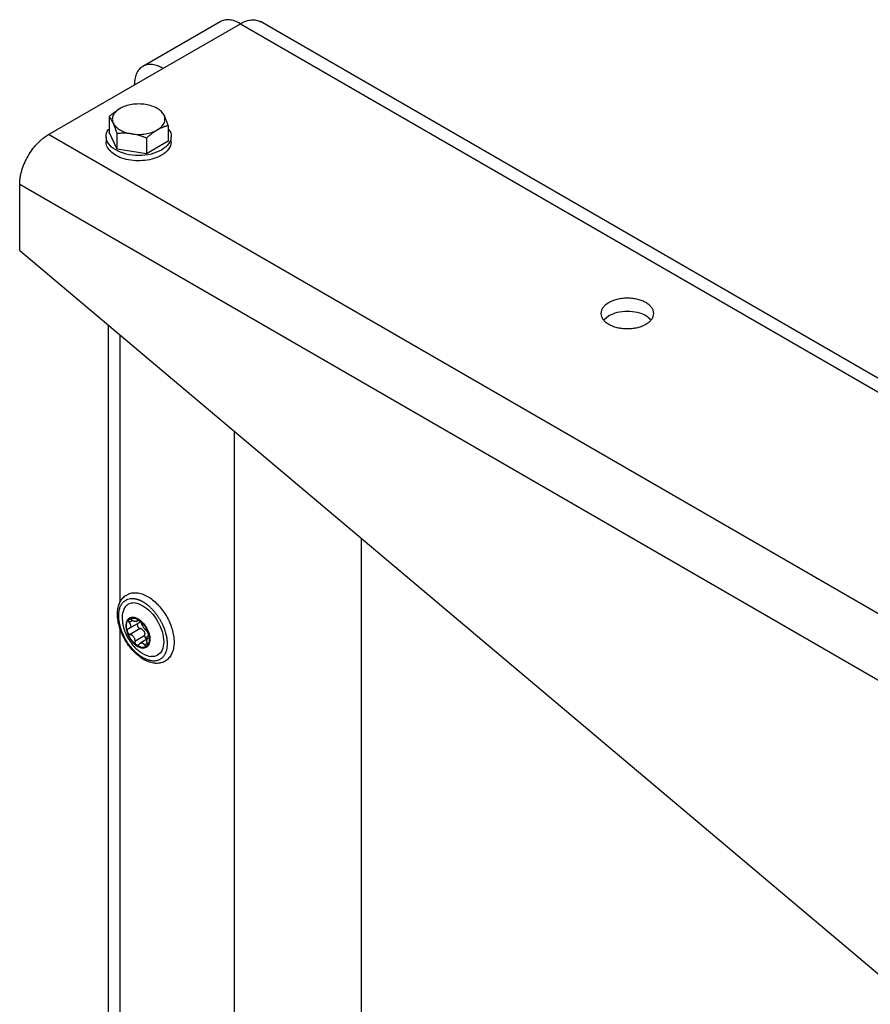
# Model space of a CAD drawing. Header units: millimetres. Extents: x -3787 to 418, y -511 to 3927.
# Tile 85 of 87: x -433 to -224, y 3684 to 3927. Entities that reach past the tile are written whole.
import ezdxf

# ---------------------------------------------------------------- set-up
doc = ezdxf.new("R2010")
doc.units = ezdxf.units.MM

msp = doc.modelspace()

# ---------------------------------------------------------------- linework, layer by layer
at = {"color": 7, "linetype": 'Continuous', "lineweight": 25}
for p, q in [((-383.99, 3926.02), (-403.08, 3915)), ((-398.08, 3914.51), (-378.99, 3925.53)), ((-61.71, 3745.75), (-373.99, 3926.03)), ((-426.36, 3898.18), (-398.08, 3914.51)), ((-411.34, 3902.62), (-411.34, 3898.77)), ((-409.4, 3894.59), (-411.34, 3898.77)), ((-396.84, 3900.38), (-396.84, 3896.53)), ((287.82, 3485.89), (-426.36, 3898.18)), ((-412.09, 3897.65), (-412.09, 3896.34)), ((-409.4, 3894.59), (-409.4, 3898.44)), ((-402.15, 3897.32), (-402.15, 3893.46)), ((-396.84, 3896.53), (-402.15, 3893.46)), ((-396.09, 3896.34), (-396.09, 3897.65)), ((-402.15, 3893.46), (-409.4, 3894.59)), ((-433.43, 3885.93), (280.74, 3473.65)), ((-433.43, 3869.6), (-433.43, 3885.93)), ((-433.43, 3869.6), (-217.77, 3687.94)), ((-288.12, 3853.48), (-289.3, 3852.46)), ((-411.61, 3851.22), (-411.61, 3218.34)), ((-380.4, 3150.64), (-380.4, 3824.93)), ((-349.15, 3798.61), (-349.15, 3242.63)), ((-406.49, 3776.4), (-403.9, 3777.9)), ((-406.29, 3779), (-406.37, 3778.95)), ((-404.66, 3778.1), (-404.05, 3778.45)), ((-403.95, 3777.89), (-403.79, 3777.99)), ((-403.67, 3776.4), (-406.19, 3774.94)), ((-405.06, 3773.28), (-402.54, 3774.74)), ((-401.16, 3774.25), (-403.75, 3772.76)), ((-401.74, 3774.56), (-401.92, 3774.45)), ((-402.23, 3771.79), (-402.16, 3771.84))]:
    msp.add_line(p, q, dxfattribs=at)
at = {"color": 8, "linetype": 'Continuous', "lineweight": 25}
for p, q in [((-378.99, 3925.53), (-61.71, 3742.37)), ((-408.68, 3782.85), (-408.68, 3848.76)), ((-405.57, 3778.38), (-406.42, 3777.88)), ((-404.29, 3778.45), (-404.43, 3778.37)), ((-408.68, 3549.32), (-408.68, 3776.47)), ((-402.65, 3772.36), (-401.94, 3772.77))]:
    msp.add_line(p, q, dxfattribs=at)
at = {"color": 7, "linetype": 'Continuous', "lineweight": 25, "flags": 128}
for points in [[(-406.29, 3779), (-406.08, 3779.09), (-405.34, 3779.18)], [(-405.34, 3779.18), (-404.49, 3778.93), (-403.62, 3778.37), (-402.81, 3777.55), (-402.11, 3776.54), (-401.61, 3775.43), (-401.34, 3774.31), (-401.32, 3773.3), (-401.57, 3772.47), (-402.04, 3771.91), (-402.16, 3771.84)]]:
    msp.add_lwpolyline(points, dxfattribs=at)
at = {"color": 7, "linetype": 'Continuous', "lineweight": 25}
for points, knots in [([(-378.99, 3925.53), (-379.45, 3925.77), (-380.37, 3926.24), (-381.71, 3926.52), (-382.95, 3926.5), (-383.64, 3926.18), (-383.99, 3926.02)], [0, 0, 0, 0, 0.250026, 0.500052, 0.750077, 1, 1, 1, 1]), ([(-378.99, 3925.53), (-378.52, 3925.77), (-377.6, 3926.24), (-376.26, 3926.52), (-375.02, 3926.5), (-374.33, 3926.18), (-373.99, 3926.02)], [0, 0, 0, 0, 0.250026, 0.500052, 0.750077, 1, 1, 1, 1]), ([(-398.08, 3914.51), (-398.15, 3914.55), (-398.29, 3914.63), (-398.51, 3914.74), (-398.72, 3914.85), (-398.94, 3914.95), (-399.15, 3915.03), (-399.52, 3915.17), (-400.03, 3915.33), (-400.69, 3915.45), (-401.34, 3915.49), (-402.17, 3915.41), (-403.11, 3915.06), (-403.88, 3914.42), (-404.37, 3913.74), (-404.66, 3913.16), (-404.88, 3912.53), (-405.02, 3911.94), (-405.1, 3911.39), (-405.14, 3910.92), (-405.15, 3910.59), (-405.15, 3910.42)], [0, 0, 0, 0, 0.019453, 0.038872, 0.058275, 0.077679, 0.097104, 0.116567, 0.178313, 0.240094, 0.304415, 0.368769, 0.500007, 0.631244, 0.695565, 0.75992, 0.821667, 0.883447, 0.922314, 0.961117, 1, 1, 1, 1]), ([(-411.34, 3902.62), (-411.25, 3902.71), (-411.07, 3902.87), (-410.81, 3903.1), (-410.54, 3903.32), (-410.28, 3903.53), (-409.96, 3903.78), (-409.58, 3904.06), (-409.13, 3904.36), (-408.83, 3904.54), (-408.68, 3904.63)], [0, 0, 0, 0, 0.103638, 0.205104, 0.304738, 0.402919, 0.500067, 0.668868, 0.83439, 1, 1, 1, 1]), ([(-408.68, 3904.63), (-409.09, 3904.4), (-409.43, 3904.14), (-410, 3903.57), (-410.22, 3903.26), (-410.51, 3902.63), (-410.59, 3902.3), (-410.59, 3901.65), (-410.51, 3901.32), (-410.37, 3901.01)], [0, 0, 0, 0, 0.25, 0.25, 0.5, 0.5, 0.75, 0.75, 1, 1, 1, 1]), ([(-402.41, 3905.6), (-402.95, 3905.69), (-403.52, 3905.73), (-404.66, 3905.73), (-405.22, 3905.69), (-406.32, 3905.52), (-406.85, 3905.39), (-407.83, 3905.06), (-408.28, 3904.86), (-408.68, 3904.63)], [0, 0, 0, 0, 0.25, 0.25, 0.5, 0.5, 0.75, 0.75, 1, 1, 1, 1]), ([(-397.81, 3902.95), (-397.96, 3903.26), (-398.18, 3903.57), (-398.74, 3904.14), (-399.09, 3904.4), (-399.89, 3904.86), (-400.35, 3905.06), (-401.33, 3905.39), (-401.86, 3905.52), (-402.41, 3905.6)], [0, 0, 0, 0, 0.25, 0.25, 0.5, 0.5, 0.75, 0.75, 1, 1, 1, 1]), ([(-410.37, 3901.01), (-410.39, 3901.06), (-410.45, 3901.18), (-410.53, 3901.34), (-410.62, 3901.53), (-410.73, 3901.73), (-410.9, 3902), (-411.1, 3902.32), (-411.26, 3902.52), (-411.34, 3902.62)], [0, 0, 0, 0, 0.081994, 0.164032, 0.24655, 0.372541, 0.49976, 0.744787, 1, 1, 1, 1]), ([(-399.49, 3899.32), (-399.09, 3899.56), (-398.74, 3899.82), (-398.18, 3900.38), (-397.96, 3900.69), (-397.66, 3901.32), (-397.59, 3901.65), (-397.59, 3902.3), (-397.66, 3902.63), (-397.81, 3902.95)], [0, 0, 0, 0, 0.25, 0.25, 0.5, 0.5, 0.75, 0.75, 1, 1, 1, 1]), ([(-397.81, 3902.95), (-397.78, 3902.89), (-397.73, 3902.77), (-397.65, 3902.59), (-397.55, 3902.36), (-397.44, 3902.09), (-397.28, 3901.67), (-397.08, 3901.1), (-396.92, 3900.63), (-396.84, 3900.38)], [0, 0, 0, 0, 0.081994, 0.164032, 0.24655, 0.372541, 0.49976, 0.744787, 1, 1, 1, 1]), ([(-398.43, 3894.38), (-399.26, 3894.01), (-400.91, 3893.25), (-404.1, 3892.92), (-407.23, 3893.27), (-409.89, 3894.3), (-411.69, 3895.84), (-412.23, 3897.63), (-412.02, 3898.96), (-411.39, 3899.5), (-411.34, 3899.54)], [0, 0, 0, 0, 0.141214, 0.282429, 0.423643, 0.564857, 0.706071, 0.847286, 0.9885, 1, 1, 1, 1]), ([(-410.37, 3901.01), (-410.22, 3900.69), (-410, 3900.38), (-409.43, 3899.82), (-409.09, 3899.56), (-408.28, 3899.09), (-407.83, 3898.89), (-406.85, 3898.56), (-406.32, 3898.44), (-405.77, 3898.35)], [0, 0, 0, 0, 0.25, 0.25, 0.5, 0.5, 0.75, 0.75, 1, 1, 1, 1]), ([(-409.4, 3898.44), (-409.43, 3898.54), (-409.49, 3898.74), (-409.59, 3899.02), (-409.69, 3899.3), (-409.78, 3899.56), (-409.9, 3899.88), (-410.04, 3900.25), (-410.2, 3900.65), (-410.31, 3900.89), (-410.37, 3901.01)], [0, 0, 0, 0, 0.103549, 0.20493, 0.304482, 0.402583, 0.499651, 0.668596, 0.834254, 1, 1, 1, 1]), ([(-405.77, 3898.35), (-405.22, 3898.27), (-404.66, 3898.22), (-403.52, 3898.22), (-402.95, 3898.27), (-401.86, 3898.44), (-401.33, 3898.56), (-400.35, 3898.89), (-399.89, 3899.09), (-399.49, 3899.32)], [0, 0, 0, 0, 0.25, 0.25, 0.5, 0.5, 0.75, 0.75, 1, 1, 1, 1]), ([(-399.49, 3899.32), (-399.57, 3899.28), (-399.71, 3899.19), (-399.94, 3899.05), (-400.2, 3898.88), (-400.5, 3898.67), (-400.94, 3898.34), (-401.49, 3897.9), (-401.93, 3897.51), (-402.15, 3897.32)], [0, 0, 0, 0, 0.082341, 0.164728, 0.2476, 0.37415, 0.501946, 0.745918, 1, 1, 1, 1]), ([(-396.84, 3900.38), (-396.93, 3900.36), (-397.11, 3900.31), (-397.37, 3900.24), (-397.63, 3900.16), (-397.89, 3900.07), (-398.21, 3899.95), (-398.6, 3899.79), (-399.05, 3899.57), (-399.34, 3899.41), (-399.49, 3899.32)], [0, 0, 0, 0, 0.103638, 0.205104, 0.304738, 0.402919, 0.500067, 0.668868, 0.83439, 1, 1, 1, 1]), ([(-396.77, 3899.48), (-396.75, 3899.46), (-396.14, 3898.94), (-395.97, 3897.63), (-396.45, 3895.82), (-397.77, 3894.86), (-398.43, 3894.38)], [0, 0, 0, 0, 0.013834, 0.342556, 0.671278, 1, 1, 1, 1]), ([(-433.43, 3885.93), (-433.43, 3886.02), (-433.43, 3886.18), (-433.42, 3886.44), (-433.4, 3886.69), (-433.38, 3886.96), (-433.35, 3887.22), (-433.29, 3887.68), (-433.17, 3888.35), (-432.94, 3889.24), (-432.65, 3890.15), (-432.17, 3891.39), (-431.4, 3892.92), (-430.45, 3894.36), (-429.62, 3895.4), (-428.98, 3896.1), (-428.32, 3896.74), (-427.73, 3897.24), (-427.22, 3897.63), (-426.79, 3897.92), (-426.51, 3898.09), (-426.36, 3898.18)], [0, 0, 0, 0, 0.019453, 0.038872, 0.058275, 0.077679, 0.097104, 0.116567, 0.178313, 0.240094, 0.304415, 0.368769, 0.500007, 0.631244, 0.695565, 0.75992, 0.821667, 0.883447, 0.922314, 0.961117, 1, 1, 1, 1]), ([(-398.43, 3893.08), (-398.99, 3892.76), (-399.62, 3892.48), (-401.01, 3892.06), (-401.76, 3891.9), (-403.3, 3891.72), (-404.09, 3891.7), (-405.65, 3891.79), (-406.42, 3891.9), (-407.88, 3892.25), (-408.56, 3892.49), (-409.77, 3893.06), (-410.3, 3893.4), (-411.18, 3894.15), (-411.52, 3894.57), (-411.97, 3895.44), (-412.09, 3895.89), (-412.09, 3896.34)], [0, 0, 0, 0, 0.125, 0.125, 0.25, 0.25, 0.375, 0.375, 0.5, 0.5, 0.625, 0.625, 0.75, 0.75, 0.875, 0.875, 1, 1, 1, 1]), ([(-405.77, 3898.35), (-405.87, 3898.37), (-406.07, 3898.4), (-406.37, 3898.43), (-406.73, 3898.47), (-407.14, 3898.5), (-407.74, 3898.52), (-408.5, 3898.51), (-409.09, 3898.46), (-409.4, 3898.44)], [0, 0, 0, 0, 0.081994, 0.164032, 0.24655, 0.372541, 0.49976, 0.744787, 1, 1, 1, 1]), ([(-402.15, 3897.32), (-402.27, 3897.37), (-402.51, 3897.46), (-402.87, 3897.59), (-403.23, 3897.72), (-403.58, 3897.84), (-404.02, 3897.97), (-404.55, 3898.11), (-405.16, 3898.25), (-405.57, 3898.32), (-405.77, 3898.35)], [0, 0, 0, 0, 0.103549, 0.20493, 0.304482, 0.402583, 0.499651, 0.668596, 0.834254, 1, 1, 1, 1]), ([(-396.09, 3896.34), (-396.09, 3895.74), (-396.3, 3895.13), (-397.1, 3894.02), (-397.69, 3893.5), (-398.43, 3893.08)], [0, 0, 0, 0, 0.5, 0.5, 1, 1, 1, 1]), ([(-278.93, 3851.44), (-278.87, 3851.47), (-278.76, 3851.54), (-278.61, 3851.64), (-278.45, 3851.75), (-278.31, 3851.86), (-278.09, 3852.03), (-277.83, 3852.27), (-277.55, 3852.61), (-277.32, 3852.96), (-277.1, 3853.45), (-276.98, 3854.09), (-277.12, 3854.86), (-277.51, 3855.58), (-278.13, 3856.22), (-278.9, 3856.76), (-279.84, 3857.21), (-280.94, 3857.56), (-282.19, 3857.79), (-283.53, 3857.87), (-284.64, 3857.81), (-285.5, 3857.68), (-286.1, 3857.55), (-286.68, 3857.38), (-287.15, 3857.21), (-287.53, 3857.05), (-287.84, 3856.91), (-288.03, 3856.8), (-288.12, 3856.75)], [0, 0, 0, 0, 0.0116734, 0.0233253, 0.0349716, 0.0466277, 0.0583094, 0.0891926, 0.1201015, 0.1522724, 0.1844691, 0.2501183, 0.3157676, 0.3800526, 0.4417717, 0.5000028, 0.5582339, 0.6199531, 0.6842381, 0.7498873, 0.8155366, 0.8477075, 0.8799042, 0.9107874, 0.9416963, 0.9611372, 0.9805476, 1, 1, 1, 1]), ([(-288.12, 3856.75), (-288.18, 3856.71), (-288.29, 3856.65), (-288.45, 3856.55), (-288.6, 3856.44), (-288.74, 3856.33), (-288.96, 3856.16), (-289.22, 3855.91), (-289.5, 3855.58), (-289.73, 3855.23), (-289.96, 3854.74), (-290.07, 3854.09), (-289.93, 3853.32), (-289.54, 3852.6), (-288.93, 3851.97), (-288.15, 3851.43), (-287.21, 3850.98), (-286.11, 3850.62), (-284.86, 3850.39), (-283.53, 3850.31), (-282.41, 3850.38), (-281.56, 3850.51), (-280.95, 3850.64), (-280.37, 3850.81), (-279.9, 3850.97), (-279.52, 3851.14), (-279.22, 3851.28), (-279.03, 3851.39), (-278.93, 3851.44)], [0, 0, 0, 0, 0.011673, 0.023325, 0.034972, 0.046628, 0.058309, 0.089193, 0.120101, 0.152272, 0.184469, 0.250118, 0.315768, 0.380053, 0.441772, 0.500003, 0.558234, 0.619953, 0.684238, 0.749887, 0.815537, 0.847707, 0.879904, 0.910787, 0.941696, 0.961137, 0.980548, 1, 1, 1, 1]), ([(-277.75, 3852.46), (-278.1, 3852.82), (-278.87, 3853.61), (-280.99, 3854.38), (-283.51, 3854.67), (-286.11, 3854.4), (-287.45, 3853.79), (-288.12, 3853.48)], [0, 0, 0, 0, 0.173226, 0.37992, 0.586613, 0.793307, 1, 1, 1, 1]), ([(-409.3, 3779.96), (-409.29, 3779.7), (-409.27, 3778.94), (-409.05, 3777.61), (-408.59, 3776.02), (-407.91, 3774.44), (-407.06, 3772.93), (-406.05, 3771.53), (-404.91, 3770.3), (-403.69, 3769.27), (-402.41, 3768.48), (-401.1, 3767.96), (-399.81, 3767.75), (-398.59, 3767.87), (-397.52, 3768.31), (-396.65, 3769.02), (-396, 3769.95), (-395.55, 3771.08), (-395.33, 3772.39), (-395.34, 3773.85), (-395.58, 3775.41), (-396.05, 3777), (-396.73, 3778.58), (-397.58, 3780.09), (-398.59, 3781.49), (-399.72, 3782.72), (-400.95, 3783.76), (-402.23, 3784.55), (-403.54, 3785.07), (-404.83, 3785.28), (-406.04, 3785.16), (-407.11, 3784.72), (-407.99, 3784.01), (-408.64, 3783.08), (-409.08, 3781.95), (-409.27, 3780.88), (-409.29, 3780.19), (-409.3, 3779.96)], [0, 0, 0, 0, 0.015997, 0.045991, 0.075915, 0.10576, 0.135566, 0.165394, 0.195294, 0.225336, 0.255584, 0.286043, 0.316429, 0.346094, 0.374511, 0.40199, 0.429302, 0.457242, 0.4862, 0.515907, 0.545881, 0.575805, 0.605651, 0.635456, 0.665284, 0.695184, 0.725225, 0.755472, 0.785931, 0.816319, 0.845986, 0.874407, 0.901889, 0.9292, 0.957137, 0.986091, 1, 1, 1, 1]), ([(-400.75, 3768.41), (-400.81, 3768.42), (-400.94, 3768.43), (-401.13, 3768.47), (-401.32, 3768.51), (-401.52, 3768.56), (-401.72, 3768.62), (-401.92, 3768.68), (-402.12, 3768.76), (-402.32, 3768.84), (-402.52, 3768.94), (-402.73, 3769.04), (-402.93, 3769.15), (-403.13, 3769.27), (-403.34, 3769.39), (-403.54, 3769.53), (-403.75, 3769.67), (-403.95, 3769.82), (-404.15, 3769.97), (-404.35, 3770.14), (-404.55, 3770.31), (-404.74, 3770.49), (-404.94, 3770.67), (-405.13, 3770.86), (-405.32, 3771.06), (-405.51, 3771.26), (-405.69, 3771.47), (-405.87, 3771.68), (-406.05, 3771.9), (-406.22, 3772.12), (-406.39, 3772.35), (-406.56, 3772.58), (-406.72, 3772.82), (-406.88, 3773.06), (-407.04, 3773.3), (-407.18, 3773.55), (-407.33, 3773.8), (-407.47, 3774.05), (-407.6, 3774.31), (-407.73, 3774.56), (-407.85, 3774.82), (-407.97, 3775.08), (-408.08, 3775.34), (-408.19, 3775.61), (-408.29, 3775.87), (-408.38, 3776.13), (-408.47, 3776.4), (-408.57, 3776.73), (-408.68, 3777.14), (-408.79, 3777.61), (-408.88, 3778.08), (-408.94, 3778.53), (-408.99, 3778.97), (-409, 3779.31), (-409, 3779.73), (-408.98, 3780.29), (-408.89, 3780.9), (-408.75, 3781.4), (-408.56, 3781.96), (-408.24, 3782.55), (-407.63, 3783.22), (-406.92, 3783.64), (-406.27, 3783.78), (-405.9, 3783.82), (-405.7, 3783.82), (-405.49, 3783.82), (-405.36, 3783.8), (-405.31, 3783.8)], [0, 0, 0, 0, 0.010873, 0.021747, 0.03262, 0.043493, 0.054367, 0.06524, 0.076113, 0.086986, 0.09786, 0.108733, 0.119606, 0.13048, 0.141353, 0.152226, 0.1631, 0.173973, 0.184846, 0.195719, 0.206593, 0.217466, 0.228339, 0.239213, 0.250086, 0.260959, 0.271833, 0.282706, 0.293579, 0.304452, 0.315326, 0.326199, 0.337072, 0.347946, 0.358819, 0.369692, 0.380566, 0.391439, 0.402312, 0.413186, 0.424059, 0.434932, 0.445805, 0.456679, 0.467552, 0.478425, 0.489299, 0.500172, 0.519963, 0.539755, 0.559557, 0.579359, 0.598589, 0.617754, 0.624917, 0.656163, 0.697525, 0.718216, 0.738157, 0.795314, 0.837, 0.909668, 0.95481, 0.962476, 0.977346, 0.991399, 1, 1, 1, 1]), ([(-404.98, 3782.71), (-405.56, 3782.68), (-406.43, 3782.64), (-407.29, 3781.92), (-407.8, 3781.15), (-408.08, 3780.14), (-408.22, 3779.21), (-408.09, 3778.56), (-408.05, 3778.35)], [0, 0, 0, 0, 0.290956, 0.447583, 0.607534, 0.767485, 0.924111, 1, 1, 1, 1]), ([(-405.31, 3783.8), (-405.25, 3783.79), (-405.12, 3783.78), (-404.93, 3783.75), (-404.73, 3783.7), (-404.54, 3783.65), (-404.34, 3783.6), (-404.14, 3783.53), (-403.94, 3783.45), (-403.73, 3783.37), (-403.53, 3783.27), (-403.33, 3783.17), (-403.12, 3783.06), (-402.92, 3782.94), (-402.72, 3782.82), (-402.51, 3782.68), (-402.31, 3782.54), (-402.11, 3782.39), (-401.91, 3782.24), (-401.71, 3782.07), (-401.51, 3781.9), (-401.31, 3781.73), (-401.12, 3781.54), (-400.93, 3781.35), (-400.74, 3781.16), (-400.55, 3780.95), (-400.36, 3780.75), (-400.18, 3780.53), (-400.01, 3780.31), (-399.83, 3780.09), (-399.66, 3779.86), (-399.49, 3779.63), (-399.33, 3779.39), (-399.17, 3779.15), (-399.02, 3778.91), (-398.87, 3778.66), (-398.73, 3778.41), (-398.59, 3778.16), (-398.45, 3777.91), (-398.32, 3777.65), (-398.2, 3777.39), (-398.08, 3777.13), (-397.97, 3776.87), (-397.87, 3776.61), (-397.77, 3776.34), (-397.67, 3776.08), (-397.59, 3775.82), (-397.48, 3775.46), (-397.36, 3775.03), (-397.24, 3774.51), (-397.15, 3774), (-397.09, 3773.5), (-397.06, 3773.01), (-397.05, 3772.53), (-397.07, 3772.07), (-397.12, 3771.63), (-397.2, 3771.21), (-397.3, 3770.82), (-397.43, 3770.45), (-397.59, 3770.1), (-397.77, 3769.78), (-397.97, 3769.5), (-398.2, 3769.24), (-398.46, 3769.01), (-398.73, 3768.82), (-399.03, 3768.66), (-399.34, 3768.54), (-399.67, 3768.45), (-400.01, 3768.4), (-400.37, 3768.38), (-400.62, 3768.4), (-400.75, 3768.41)], [0, 0, 0, 0, 0.01087, 0.021741, 0.032611, 0.043481, 0.054352, 0.065222, 0.076093, 0.086963, 0.097833, 0.108704, 0.119574, 0.130444, 0.141315, 0.152185, 0.163055, 0.173926, 0.184796, 0.195666, 0.206537, 0.217407, 0.228278, 0.239148, 0.250018, 0.260889, 0.271759, 0.282629, 0.2935, 0.30437, 0.31524, 0.326111, 0.336981, 0.347851, 0.358722, 0.369592, 0.380463, 0.391333, 0.402203, 0.413074, 0.423944, 0.434814, 0.445685, 0.456555, 0.467425, 0.478296, 0.489166, 0.500036, 0.521774, 0.543512, 0.565249, 0.586987, 0.608724, 0.630462, 0.652199, 0.673937, 0.695674, 0.717412, 0.739149, 0.760887, 0.782625, 0.804362, 0.8261, 0.847837, 0.869575, 0.891312, 0.91305, 0.934787, 0.956525, 0.978262, 1, 1, 1, 1]), ([(-404.98, 3782.71), (-403.73, 3782.58), (-402.32, 3781.76), (-399.81, 3779.11), (-398.81, 3777.38), (-397.77, 3773.88), (-397.77, 3772.25), (-398.81, 3769.95), (-399.81, 3769.38), (-401.07, 3769.5)], [0, 0, 0, 0, 0.25, 0.25, 0.5, 0.5, 0.75, 0.75, 1, 1, 1, 1]), ([(-408.09, 3778.35), (-408.07, 3778.07), (-408.02, 3777.42), (-407.77, 3776.44), (-407.37, 3775.25), (-406.96, 3774.46), (-406.7, 3773.98)], [0, 0, 0, 0, 0.185769, 0.424307, 0.652184, 1, 1, 1, 1]), ([(-405.42, 3779.14), (-405.77, 3779.17), (-406.09, 3779.11), (-406.64, 3778.8), (-406.85, 3778.55), (-407.15, 3777.9), (-407.22, 3777.5), (-407.22, 3776.62), (-407.15, 3776.13), (-406.86, 3775.15), (-406.64, 3774.65), (-406.1, 3773.71), (-405.77, 3773.27), (-405.07, 3772.53), (-404.69, 3772.22), (-403.92, 3771.78), (-403.54, 3771.64), (-403.18, 3771.61)], [0, 0, 0, 0, 0.125, 0.125, 0.25, 0.25, 0.375, 0.375, 0.5, 0.5, 0.625, 0.625, 0.75, 0.75, 0.875, 0.875, 1, 1, 1, 1]), ([(-406.9, 3775.63), (-407.09, 3776.26), (-407.15, 3776.88), (-407.02, 3777.93), (-406.83, 3778.36), (-406.53, 3778.64)], [0, 0, 0, 0, 0.5, 0.5, 1, 1, 1, 1]), ([(-406.53, 3778.64), (-406.54, 3778.62), (-406.57, 3778.6), (-406.59, 3778.55), (-406.61, 3778.5), (-406.62, 3778.44), (-406.63, 3778.38), (-406.62, 3778.3), (-406.6, 3778.21), (-406.56, 3778.1), (-406.5, 3777.99), (-406.45, 3777.92), (-406.42, 3777.88)], [0, 0, 0, 0, 0.084084, 0.167114, 0.249666, 0.332343, 0.415764, 0.500551, 0.619332, 0.738029, 0.870001, 1, 1, 1, 1]), ([(-406.42, 3777.88), (-406.4, 3777.86), (-406.36, 3777.8), (-406.31, 3777.72), (-406.26, 3777.64), (-406.22, 3777.57), (-406.17, 3777.45), (-406.11, 3777.29), (-406.08, 3777.07), (-406.1, 3776.84), (-406.19, 3776.65), (-406.31, 3776.52), (-406.44, 3776.42), (-406.55, 3776.38), (-406.61, 3776.35)], [0, 0, 0, 0, 0.046074, 0.09015, 0.132234, 0.172336, 0.210462, 0.318499, 0.420284, 0.562638, 0.709748, 0.796787, 0.893499, 1, 1, 1, 1]), ([(-406.53, 3778.64), (-406.23, 3778.91), (-405.83, 3779.04), (-404.92, 3778.94), (-404.42, 3778.73), (-403.93, 3778.38)], [0, 0, 0, 0, 0.5, 0.5, 1, 1, 1, 1]), ([(-405.75, 3778.5), (-405.78, 3778.52), (-405.83, 3778.55), (-405.9, 3778.6), (-405.99, 3778.64), (-406.09, 3778.68), (-406.21, 3778.71), (-406.33, 3778.72), (-406.44, 3778.7), (-406.5, 3778.66), (-406.53, 3778.64)], [0, 0, 0, 0, 0.086738, 0.173874, 0.262412, 0.381161, 0.500077, 0.668064, 0.833077, 1, 1, 1, 1]), ([(-404.86, 3778.1), (-404.89, 3778.1), (-404.94, 3778.11), (-405.02, 3778.13), (-405.1, 3778.15), (-405.19, 3778.18), (-405.3, 3778.23), (-405.43, 3778.29), (-405.59, 3778.38), (-405.7, 3778.46), (-405.75, 3778.5)], [0, 0, 0, 0, 0.096136, 0.194084, 0.293936, 0.395784, 0.499709, 0.651567, 0.818287, 1, 1, 1, 1]), ([(-403.18, 3771.61), (-402.83, 3771.57), (-402.51, 3771.63), (-401.96, 3771.95), (-401.75, 3772.19), (-401.45, 3772.84), (-401.38, 3773.24), (-401.38, 3774.12), (-401.45, 3774.61), (-401.74, 3775.59), (-401.96, 3776.09), (-402.5, 3777.03), (-402.83, 3777.47), (-403.53, 3778.21), (-403.91, 3778.52), (-404.68, 3778.97), (-405.06, 3779.1), (-405.42, 3779.14)], [0, 0, 0, 0, 0.125, 0.125, 0.25, 0.25, 0.375, 0.375, 0.5, 0.5, 0.625, 0.625, 0.75, 0.75, 0.875, 0.875, 1, 1, 1, 1]), ([(-404.43, 3778.37), (-404.43, 3778.35), (-404.44, 3778.31), (-404.46, 3778.25), (-404.49, 3778.21), (-404.52, 3778.18), (-404.57, 3778.14), (-404.64, 3778.11), (-404.74, 3778.09), (-404.82, 3778.1), (-404.86, 3778.1)], [0, 0, 0, 0, 0.110891, 0.216369, 0.316458, 0.411187, 0.50059, 0.672516, 0.838849, 1, 1, 1, 1]), ([(-403.93, 3778.38), (-403.95, 3778.39), (-403.99, 3778.42), (-404.05, 3778.45), (-404.11, 3778.48), (-404.17, 3778.5), (-404.22, 3778.51), (-404.28, 3778.52), (-404.33, 3778.51), (-404.38, 3778.48), (-404.41, 3778.43), (-404.43, 3778.39), (-404.43, 3778.37)], [0, 0, 0, 0, 0.0840836, 0.1671145, 0.2496664, 0.3323428, 0.4157635, 0.5005509, 0.6193315, 0.7380288, 0.8700008, 1, 1, 1, 1]), ([(-404.29, 3777.67), (-404.32, 3777.63), (-404.39, 3777.54), (-404.43, 3777.33), (-404.39, 3777.08), (-404.28, 3776.84), (-404.12, 3776.63), (-403.91, 3776.47), (-403.75, 3776.42), (-403.67, 3776.4)], [0, 0, 0, 0, 0.1160778, 0.263705, 0.4105945, 0.557602, 0.7053007, 0.845444, 1, 1, 1, 1]), ([(-403.93, 3778.38), (-403.44, 3778.02), (-402.98, 3777.52), (-402.2, 3776.39), (-401.89, 3775.74), (-401.7, 3775.11)], [0, 0, 0, 0, 0.5, 0.5, 1, 1, 1, 1]), ([(-403.35, 3777.57), (-403.35, 3777.6), (-403.37, 3777.64), (-403.4, 3777.72), (-403.44, 3777.8), (-403.5, 3777.9), (-403.58, 3778.02), (-403.68, 3778.15), (-403.8, 3778.28), (-403.89, 3778.34), (-403.93, 3778.38)], [0, 0, 0, 0, 0.086738, 0.173874, 0.262412, 0.381161, 0.500077, 0.668064, 0.833077, 1, 1, 1, 1]), ([(-402.21, 3775.91), (-402.23, 3775.93), (-402.28, 3775.96), (-402.34, 3776.02), (-402.41, 3776.08), (-402.47, 3776.14), (-402.56, 3776.25), (-402.69, 3776.4), (-402.86, 3776.63), (-403.01, 3776.87), (-403.13, 3777.08), (-403.22, 3777.27), (-403.29, 3777.42), (-403.33, 3777.52), (-403.35, 3777.57)], [0, 0, 0, 0, 0.055463, 0.108219, 0.15828, 0.205661, 0.250379, 0.378158, 0.499894, 0.621702, 0.749594, 0.8256, 0.909047, 1, 1, 1, 1]), ([(-406.61, 3776.35), (-406.63, 3776.34), (-406.67, 3776.33), (-406.73, 3776.29), (-406.79, 3776.24), (-406.85, 3776.18), (-406.9, 3776.08), (-406.93, 3775.95), (-406.94, 3775.79), (-406.91, 3775.69), (-406.9, 3775.63)], [0, 0, 0, 0, 0.086738, 0.173874, 0.262412, 0.381161, 0.500077, 0.668064, 0.833077, 1, 1, 1, 1]), ([(-404.67, 3772.37), (-405.16, 3772.72), (-405.62, 3773.22), (-406.4, 3774.36), (-406.71, 3775), (-406.9, 3775.63)], [0, 0, 0, 0, 0.5, 0.5, 1, 1, 1, 1]), ([(-406.9, 3775.63), (-406.89, 3775.6), (-406.87, 3775.55), (-406.84, 3775.47), (-406.79, 3775.39), (-406.74, 3775.32), (-406.69, 3775.25), (-406.62, 3775.17), (-406.53, 3775.1), (-406.42, 3775.03), (-406.31, 3774.97), (-406.23, 3774.95), (-406.19, 3774.94)], [0, 0, 0, 0, 0.084084, 0.167114, 0.249666, 0.332343, 0.415763, 0.500551, 0.619331, 0.738029, 0.870001, 1, 1, 1, 1]), ([(-406.19, 3774.94), (-406.15, 3774.94), (-406.08, 3774.92), (-405.98, 3774.88), (-405.89, 3774.84), (-405.8, 3774.8), (-405.66, 3774.71), (-405.5, 3774.57), (-405.32, 3774.36), (-405.18, 3774.11), (-405.1, 3773.87), (-405.06, 3773.66), (-405.04, 3773.47), (-405.05, 3773.35), (-405.06, 3773.28)], [0, 0, 0, 0, 0.055463, 0.108219, 0.15828, 0.205661, 0.250379, 0.378158, 0.499894, 0.621702, 0.749594, 0.8256, 0.909047, 1, 1, 1, 1]), ([(-403.27, 3776.24), (-403.3, 3776.26), (-403.36, 3776.29), (-403.46, 3776.33), (-403.56, 3776.37), (-403.64, 3776.39), (-403.67, 3776.4)], [0, 0, 0, 0, 0.227516, 0.469971, 0.727444, 1, 1, 1, 1]), ([(-403.27, 3776.24), (-403.12, 3776.12), (-402.97, 3775.96), (-402.72, 3775.6), (-402.62, 3775.4), (-402.56, 3775.2)], [0, 0, 0, 0, 0.5, 0.5, 1, 1, 1, 1]), ([(-402.54, 3774.74), (-402.54, 3774.77), (-402.53, 3774.83), (-402.53, 3774.93), (-402.53, 3775.02), (-402.54, 3775.11), (-402.55, 3775.17), (-402.56, 3775.2)], [0, 0, 0, 0, 0.219257, 0.428851, 0.628814, 0.819183, 1, 1, 1, 1]), ([(-401.7, 3775.11), (-401.71, 3775.14), (-401.73, 3775.19), (-401.76, 3775.28), (-401.8, 3775.36), (-401.83, 3775.44), (-401.88, 3775.52), (-401.93, 3775.6), (-401.99, 3775.69), (-402.06, 3775.78), (-402.14, 3775.86), (-402.19, 3775.89), (-402.21, 3775.91)], [0, 0, 0, 0, 0.084084, 0.167114, 0.249666, 0.332343, 0.415764, 0.500551, 0.619332, 0.738029, 0.870001, 1, 1, 1, 1]), ([(-401.7, 3775.11), (-401.52, 3774.48), (-401.45, 3773.86), (-401.58, 3772.81), (-401.77, 3772.38), (-402.07, 3772.11)], [0, 0, 0, 0, 0.5, 0.5, 1, 1, 1, 1]), ([(-401.79, 3774.5), (-401.78, 3774.51), (-401.76, 3774.51), (-401.73, 3774.53), (-401.7, 3774.57), (-401.67, 3774.62), (-401.65, 3774.7), (-401.65, 3774.81), (-401.66, 3774.95), (-401.69, 3775.06), (-401.7, 3775.11)], [0, 0, 0, 0, 0.088673, 0.177747, 0.268293, 0.392295, 0.51654, 0.678897, 0.838585, 1, 1, 1, 1]), ([(-406.7, 3773.98), (-406.38, 3773.48), (-405.93, 3772.76), (-405.09, 3771.82), (-404.4, 3771.13), (-403.8, 3770.72), (-403.54, 3770.53)], [0, 0, 0, 0, 0.37941, 0.535554, 0.795634, 1, 1, 1, 1]), ([(-405.06, 3773.28), (-405.06, 3773.25), (-405.06, 3773.19), (-405.06, 3773.1), (-405.05, 3773), (-405.02, 3772.89), (-404.97, 3772.75), (-404.9, 3772.61), (-404.79, 3772.47), (-404.71, 3772.4), (-404.67, 3772.37)], [0, 0, 0, 0, 0.086738, 0.173874, 0.262412, 0.381161, 0.500077, 0.668064, 0.833077, 1, 1, 1, 1]), ([(-404.36, 3772.25), (-404.35, 3772.25), (-404.31, 3772.25), (-404.25, 3772.26), (-404.2, 3772.28), (-404.13, 3772.31), (-404.05, 3772.38), (-404, 3772.45), (-403.97, 3772.49)], [0, 0, 0, 0, 0.118657, 0.236659, 0.354757, 0.473716, 0.739027, 1, 1, 1, 1]), ([(-403.97, 3772.49), (-403.95, 3772.52), (-403.92, 3772.57), (-403.86, 3772.65), (-403.8, 3772.71), (-403.74, 3772.76), (-403.66, 3772.81), (-403.56, 3772.86), (-403.44, 3772.89), (-403.36, 3772.89), (-403.32, 3772.89)], [0, 0, 0, 0, 0.110891, 0.216369, 0.316458, 0.411187, 0.50059, 0.672516, 0.838849, 1, 1, 1, 1]), ([(-403.32, 3772.89), (-403.29, 3772.88), (-403.24, 3772.88), (-403.17, 3772.85), (-403.1, 3772.82), (-403.03, 3772.78), (-402.94, 3772.72), (-402.85, 3772.63), (-402.75, 3772.51), (-402.68, 3772.41), (-402.65, 3772.36)], [0, 0, 0, 0, 0.096136, 0.194084, 0.293936, 0.395784, 0.499709, 0.651567, 0.818287, 1, 1, 1, 1]), ([(-402.03, 3773.75), (-402.06, 3773.77), (-402.14, 3773.8), (-402.25, 3773.9), (-402.36, 3774.03), (-402.45, 3774.19), (-402.51, 3774.36), (-402.55, 3774.55), (-402.54, 3774.67), (-402.54, 3774.74)], [0, 0, 0, 0, 0.1038, 0.253003, 0.402142, 0.539367, 0.684612, 0.838095, 1, 1, 1, 1]), ([(-401.98, 3772.97), (-401.99, 3773.02), (-402.01, 3773.1), (-402.04, 3773.21), (-402.06, 3773.33), (-402.07, 3773.43), (-402.09, 3773.59), (-402.1, 3773.8), (-402.09, 3774.03), (-402.05, 3774.23), (-401.99, 3774.36), (-401.93, 3774.44), (-401.87, 3774.49), (-401.82, 3774.5), (-401.79, 3774.5)], [0, 0, 0, 0, 0.055463, 0.108219, 0.15828, 0.205661, 0.250379, 0.378158, 0.499894, 0.621702, 0.749594, 0.8256, 0.909047, 1, 1, 1, 1]), ([(-402.07, 3772.11), (-402.06, 3772.12), (-402.03, 3772.14), (-402, 3772.19), (-401.98, 3772.25), (-401.95, 3772.31), (-401.94, 3772.39), (-401.93, 3772.47), (-401.92, 3772.58), (-401.93, 3772.7), (-401.95, 3772.84), (-401.97, 3772.93), (-401.98, 3772.97)], [0, 0, 0, 0, 0.084084, 0.167115, 0.249667, 0.332343, 0.415764, 0.500551, 0.619332, 0.738029, 0.870001, 1, 1, 1, 1]), ([(-404.67, 3772.37), (-404.65, 3772.35), (-404.61, 3772.33), (-404.55, 3772.3), (-404.49, 3772.27), (-404.43, 3772.26), (-404.39, 3772.25), (-404.36, 3772.25)], [0, 0, 0, 0, 0.2006711, 0.3998019, 0.5985813, 0.7982342, 1, 1, 1, 1]), ([(-403.54, 3770.54), (-403.34, 3770.4), (-402.51, 3769.8), (-401.69, 3769.63), (-401.07, 3769.5)], [0, 0, 0, 0, 0.233986, 1, 1, 1, 1]), ([(-402.65, 3772.36), (-402.63, 3772.34), (-402.61, 3772.29), (-402.56, 3772.23), (-402.52, 3772.18), (-402.45, 3772.12), (-402.38, 3772.07), (-402.32, 3772.05), (-402.29, 3772.04)], [0, 0, 0, 0, 0.13071, 0.261256, 0.392902, 0.526927, 0.763641, 1, 1, 1, 1]), ([(-402.29, 3772.04), (-402.27, 3772.04), (-402.24, 3772.04), (-402.19, 3772.04), (-402.15, 3772.05), (-402.11, 3772.08), (-402.08, 3772.1), (-402.07, 3772.11)], [0, 0, 0, 0, 0.201766, 0.401419, 0.600198, 0.799329, 1, 1, 1, 1])]:
    msp.add_open_spline(points, degree=3, knots=knots, dxfattribs=at)
for points in [[(-403.23, 3771.75), (-403.68, 3771.8), (-404.18, 3772.01), (-404.67, 3772.37)], [(-402.07, 3772.11), (-402.37, 3771.83), (-402.77, 3771.71), (-403.23, 3771.75)]]:
    msp.add_open_spline(points, degree=3, dxfattribs=at)

doc.saveas('drawing.dxf')
